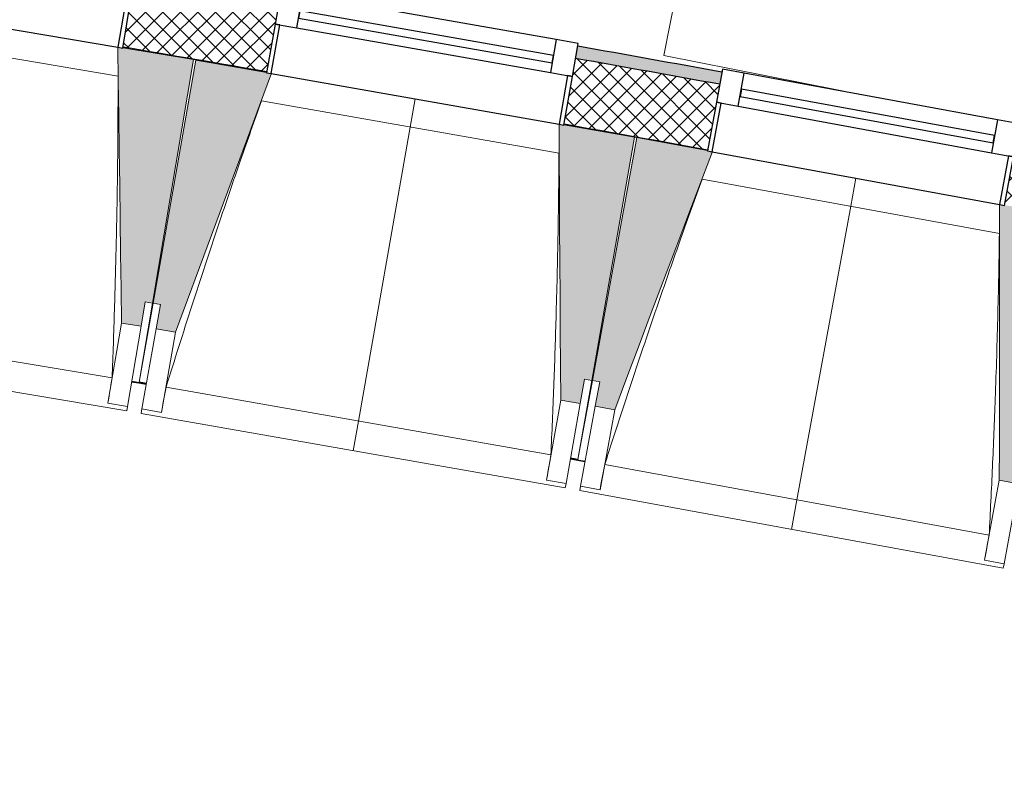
# Model space of a CAD drawing. Header units: millimetres. Extents: x -24070 to 30874, y -36590 to 4541.
# Tile 24 of 91: x -395 to 1594, y -32461 to -30951. Entities that reach past the tile are written whole.
import ezdxf

# ---------------------------------------------------------------- set-up
doc = ezdxf.new("R2010")
doc.units = ezdxf.units.MM
doc.layers.add('A-GLAZ', color=7, linetype='Continuous', lineweight=25, true_color=0x5c63b1)
for name, color, linetype, lineweight in [('A-WALL', 7, 'Continuous', 25), ('A-WALL-PATT', 7, 'Continuous', 25), ('BATIEMENT', 7, 'Continuous', 18), ('BATIMENT', 7, 'Continuous', 25), ('FENETRES', 7, 'Continuous', 25), ('GEN', 7, 'Continuous', 18), ('MOBILIER', 7, 'Continuous', 18), ('SOLS', 7, 'Continuous', 25)]:
    doc.layers.add(name, color=color, linetype=linetype, lineweight=lineweight)

# ---------------------------------------------------------------- blocks, each defined once
blk = doc.blocks.new('XXX_VIDE FENETRE - 590-389517-2021_015_1111_DCE_1_50_N0 FINI_PLB_EFS')
at = {"layer": 'A-GLAZ'}
for p, q in [((260.1, -120), (-260.1, -120)), ((-260.1, -120), (-260.1, -135)), ((-260.1, -135), (260.1, -135)), ((260.1, -135), (260.1, -120))]:
    blk.add_line(p, q, dxfattribs=at)
at = {"layer": 'FENETRES'}
for p, q in [((-305.1, 0), (-305.1, -100)), ((-295.1, 0), (-305.1, 0)), ((295.1, 0), (-295.1, 0)), ((-295.1, -100), (-295.1, 0)), ((305.1, 0), (295.1, 0)), ((295.1, 0), (295.1, -100)), ((305.1, -100), (305.1, 0)), ((-305.1, -100), (-295.1, -100)), ((-260.1, -100), (-305.1, -100)), ((-305.1, -100), (-305.1, -167.5)), ((-260.1, -167.5), (-260.1, -100)), ((260.1, -100), (-260.1, -100)), ((260.1, -100), (260.1, -167.5)), ((305.1, -100), (260.1, -100)), ((295.1, -100), (305.1, -100)), ((305.1, -167.5), (305.1, -100)), ((-305.1, -167.5), (-260.1, -167.5)), ((-260.1, -167.5), (260.1, -167.5)), ((260.1, -167.5), (305.1, -167.5))]:
    blk.add_line(p, q, dxfattribs=at)
blk = doc.blocks.new('72_SOUS EVIER - Type A-516873-2021_015_1111_DCE_1_50_N0 FINI_PLB_EFS')
at = {"layer": 'MOBILIER', "color": 8, "true_color": 0x808080}
for p, q in [((914.6, 0), (1344.7, 0)), ((1344.7, 0), (1344.7, -600))]:
    blk.add_line(p, q, dxfattribs=at)
blk = doc.blocks.new('B02_ARC_rvt-1-2021_015_1111_DCE_1_50_N0 FINI_PLB_EFS')
at = {"layer": 'A-WALL-PATT', "lineweight": 5, "true_color": 0xdadada}
h = blk.add_hatch(color=254, dxfattribs=at)
h.paths.add_polyline_path([(7067.4, -32330), (7073.1, -32305.6), (6944.2, -32275.8), (6938.6, -32300.2), (7008.6, -32316.3)])
h.paths.add_polyline_path([(6343.7, -32164.3), (6349.3, -32139.9), (6060.8, -32075.1), (6055.4, -32099.5), (6335.6, -32162.5)])
h.paths.add_polyline_path([(5459.5, -31967.9), (5464.9, -31943.5), (5175.9, -31880.8), (5170.7, -31905.2), (5451.7, -31966.2)])
h.paths.add_polyline_path([(4573.9, -31777.9), (4579.2, -31753.5), (4289.7, -31692.8), (4284.7, -31717.3), (4566.3, -31776.3)])
h.paths.add_polyline_path([(3687, -31594.3), (3692, -31569.8), (3576.1, -31546.3), (3571.3, -31570.9), (3659.8, -31588.8)])
h.paths.add_polyline_path([(3471.3, -31550.7), (3476.1, -31526.2), (3402.2, -31511.3), (3397.3, -31535.8), (3470, -31550.4)])
h.paths.add_polyline_path([(2798.8, -31417.1), (2803.6, -31392.6), (2512.2, -31335.9), (2507.7, -31360.5), (2791.6, -31415.7)])
h.paths.add_polyline_path([(1908.3, -31246.1), (1912.8, -31221.5), (1623.3, -31167.3), (1618.8, -31191.9), (1901.3, -31244.8)])
h.paths.add_polyline_path([(1018.6, -31081.8), (1023.1, -31057.3), (732.1, -31005), (727.7, -31029.6), (1012, -31080.6)])
h.paths.add_polyline_path([(126.8, -30923.8), (131.1, -30899.2), (22.2, -30880.4), (18, -30905), (120.4, -30922.7)])
h.paths.add_polyline_path([(-51, -30893.1), (-46.8, -30868.5), (-160.3, -30849), (-164.5, -30873.7), (-52.9, -30892.8)])
h.paths.add_polyline_path([(-766.2, -30772.2), (-762, -30747.6), (-1053.8, -30699.5), (-1057.8, -30724.2), (-772.3, -30771.2)])
h.paths.add_polyline_path([(-1660.2, -30627.1), (-1656.2, -30602.4), (-1948.4, -30556.4), (-1952.2, -30581.1), (-1666.1, -30626.1)])
h.paths.add_polyline_path([(-2555.3, -30488.3), (-2551.5, -30463.6), (-2843.9, -30419.7), (-2847.5, -30444.4), (-2560.9, -30487.5)])
h.paths.add_polyline_path([(-3451.3, -30356), (-3447.7, -30331.3), (-3740.4, -30289.5), (-3743.9, -30314.3), (-3456.6, -30355.3)])
h.paths.add_polyline_path([(-4348.3, -30230.2), (-4344.8, -30205.4), (-4454.3, -30190.5), (-4457.6, -30215.3), (-4353.3, -30229.5)])
h.paths.add_polyline_path([(-4527, -30205.9), (-4523.7, -30181.1), (-4637.9, -30165.7), (-4641.1, -30190.5), (-4527.2, -30205.9)])
h.paths.add_polyline_path([(-5246.1, -30110.8), (-5242.8, -30086), (-5536.1, -30048.4), (-5539.2, -30073.2), (-5250.9, -30110.2)])
h.paths.add_polyline_path([(-6144.8, -29997.9), (-6141.7, -29973.1), (-6435.3, -29937.6), (-6438.2, -29962.4), (-6149.3, -29997.3)])
h.paths.add_polyline_path([(-7044.2, -29891.4), (-7041.3, -29866.6), (-7335.1, -29833.2), (-7337.9, -29858.1), (-7048.5, -29890.9)])
h.paths.add_polyline_path([(-7944.4, -29791.4), (-7941.7, -29766.6), (-8235.8, -29735.4), (-8238.3, -29760.2), (-7948.4, -29791)])
h.paths.add_polyline_path([(-8845.3, -29697.9), (-8842.8, -29673.1), (-8952.7, -29662.1), (-8955.2, -29687), (-8849.1, -29697.6)])
h.paths.add_polyline_path([(-9024.8, -29680.1), (-9022.4, -29655.2), (-9137, -29643.9), (-9139.4, -29668.8), (-9028.6, -29679.7)])
h.paths.add_polyline_path([(-9746.9, -29610.9), (-9744.5, -29586), (-10039, -29559), (-10041.2, -29583.9), (-9750.3, -29610.6)])
h.paths.add_polyline_path([(-10649, -29530.4), (-10646.8, -29505.5), (-10941.5, -29480.6), (-10943.5, -29505.5), (-10652.2, -29530.1)])
h.paths.add_polyline_path([(-11551.7, -29456.3), (-11549.7, -29431.4), (-11844.5, -29408.7), (-11846.4, -29433.6), (-11554.7, -29456.1)])
h.paths.add_polyline_path([(-12454.9, -29388.8), (-12453.1, -29363.9), (-12748.1, -29343.2), (-12749.7, -29368.2), (-12457.6, -29388.6)])
h.paths.add_polyline_path([(-13358.6, -29327.8), (-13356.9, -29302.8), (-13378.9, -29301.4), (-13380.5, -29326.4), (-13361, -29327.6)])
at = {"layer": 'A-WALL-PATT', "lineweight": 18}
h = blk.add_hatch(dxfattribs=at)
h.set_pattern_fill('FP_1', color=256, style=0, pattern_type=2)
h.set_pattern_definition([(45, (0, 0), (-17.67767, 17.67767), []), (135, (0, 0), (-17.67767, -17.67767), [])])
h.paths.add_polyline_path([(7036.9, -32461.5), (7067.4, -32330), (6938.6, -32300.2), (6908.5, -32431.8), (7003, -32453.6)])
h.paths.add_polyline_path([(6313.7, -32295.9), (6343.7, -32164.3), (6055.4, -32099.5), (6026.3, -32231.3), (6313.3, -32295.8)])
h.paths.add_polyline_path([(5430.4, -32099.8), (5459.5, -31967.9), (5170.7, -31905.2), (5142.5, -32037.3), (5430.1, -32099.7)])
h.paths.add_polyline_path([(4545.8, -31910), (4573.9, -31777.9), (4284.7, -31717.3), (4257.5, -31849.6), (4545.4, -31909.9)])
h.paths.add_polyline_path([(3659.8, -31726.6), (3687, -31594.3), (3571.3, -31570.9), (3545.1, -31703.3), (3647.1, -31724)])
h.paths.add_polyline_path([(3445.1, -31683.1), (3471.3, -31550.7), (3397.3, -31535.8), (3371.1, -31668.2), (3434.3, -31680.9)])
h.paths.add_polyline_path([(2772.5, -31549.5), (2798.8, -31417.1), (2507.7, -31360.5), (2483.4, -31493.3), (2772.2, -31549.5)])
h.paths.add_polyline_path([(1884, -31378.9), (1908.3, -31246.1), (1618.8, -31191.9), (1594.4, -31324.7), (1883.3, -31378.7)])
h.paths.add_polyline_path([(994.2, -31214.6), (1018.6, -31081.8), (727.7, -31029.6), (704.3, -31162.5), (993.9, -31214.6)])
h.paths.add_polyline_path([(103.4, -31056.8), (126.8, -30923.8), (-164.5, -30873.7), (-186.9, -31006.8), (103, -31056.7)])
h.paths.add_polyline_path([(-788.7, -30905.3), (-766.2, -30772.2), (-1057.8, -30724.2), (-1079.3, -30857.4), (-789, -30905.3)])
h.paths.add_polyline_path([(-1681.7, -30760.3), (-1660.2, -30627.1), (-1952.2, -30581.1), (-1972.7, -30714.5), (-1682, -30760.3)])
h.paths.add_polyline_path([(-2575.8, -30621.8), (-2555.3, -30488.3), (-2847.5, -30444.4), (-2867.1, -30578), (-2576.1, -30621.7)])
h.paths.add_polyline_path([(-3470.9, -30489.6), (-3451.3, -30356), (-3743.9, -30314.3), (-3762.5, -30448), (-3471.1, -30489.6)])
h.paths.add_polyline_path([(-4366.9, -30363.9), (-4348.3, -30230.2), (-4641.1, -30190.5), (-4658.8, -30324.4), (-4367.1, -30363.9)])
h.paths.add_polyline_path([(-5263.7, -30244.6), (-5246.1, -30110.8), (-5539.2, -30073.2), (-5555.9, -30207.2), (-5264, -30244.6)])
h.paths.add_polyline_path([(-6161.5, -30131.8), (-6144.8, -29997.9), (-6438.2, -29962.4), (-6453.9, -30096.5), (-6161.7, -30131.8)])
h.paths.add_polyline_path([(-7060, -30025.5), (-7044.2, -29891.4), (-7337.9, -29858.1), (-7352.6, -29992.3), (-7060.2, -30025.5)])
h.paths.add_polyline_path([(-7959.2, -29925.6), (-7944.4, -29791.4), (-8238.3, -29760.2), (-8252, -29894.5), (-7959.4, -29925.6)])
h.paths.add_polyline_path([(-8859.1, -29832.2), (-8845.3, -29697.9), (-9139.4, -29668.8), (-9152.3, -29803.2), (-8859.3, -29832.2)])
h.paths.add_polyline_path([(-9759.7, -29745.3), (-9746.9, -29610.9), (-10041.2, -29583.9), (-10053, -29718.4), (-9759.8, -29745.3)])
h.paths.add_polyline_path([(-10660.9, -29664.9), (-10649, -29530.4), (-10943.5, -29505.5), (-10954.4, -29640.1), (-10661, -29664.9)])
h.paths.add_polyline_path([(-11562.6, -29590.9), (-11551.7, -29456.3), (-11846.4, -29433.6), (-11856.3, -29568.2), (-11562.7, -29590.9)])
h.paths.add_polyline_path([(-12464.9, -29523.4), (-12455, -29388.8), (-12749.7, -29368.2), (-12758.7, -29502.9), (-12465, -29523.4)])
h.paths.add_polyline_path([(-13367.6, -29462.5), (-13358.6, -29327.8), (-13405.4, -29324.8), (-13413.8, -29459.5), (-13367.7, -29462.5)])
at = {"layer": 'A-WALL'}
blk.add_arc((-21392, -154971), 125899.8, 79.746518, 79.881015, dxfattribs=at)
at = {"layer": 'BATIEMENT', "lineweight": 25}
for radius, start, end in [(125764.8, 80.158866, 80.293065), (125924.8, 79.746489, 79.881041), (125764.8, 79.746672, 79.880871)]:
    blk.add_arc((-21392, -154971), radius, start, end, dxfattribs=at)
at = {"layer": 'SOLS'}
for p, q in [((-44.3, -31031.3), (-39.2, -31032.1)), ((-4.1, -31038.2), (103.4, -31056.8)), ((847, -31188.1), (851.6, -31188.9))]:
    blk.add_line(p, q, dxfattribs=at)
at = {"layer": 'FENETRES', "lineweight": 18}
for p, rotation in [((-488.1, -30957.9), 170.4263171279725), ((403.5, -31111.5), 170.0146826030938), ((1294, -31271.4), 169.6030480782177)]:
    blk.add_blockref('XXX_VIDE FENETRE - 590-389517-2021_015_1111_DCE_1_50_N0 FINI_PLB_EFS', p, dxfattribs=dict(at, rotation=rotation))
at = {"layer": 'MOBILIER', "lineweight": 18, "rotation": 168.8099662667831}
blk.add_blockref('72_SOUS EVIER - Type A-516873-2021_015_1111_DCE_1_50_N0 FINI_PLB_EFS', (2224.7, -31284.8), dxfattribs=at)
blk = doc.blocks.new('20_MUR PREFA_01 - MODULE_01 B-3165811-2021_015_1111_DCE_1_50_N0 FINI_PLB_EFS')
at = {"layer": 'GEN'}
for p, q in [((0, 722.1), (0, 661.4)), ((0, 661.4), (0, 58.5)), ((0, 0.7), (0, 58.5))]:
    blk.add_line(p, q, dxfattribs=at)
blk = doc.blocks.new('B02_DC_STR_rvt-1-2021_015_1111_DCE_1_50_N0 FINI_PLB_EFS')
at = {"layer": 'BATIMENT', "lineweight": 5, "true_color": 0x787878}
for points in [[(-150.3, -31570.7), (-142, -31521.4), (-127.2, -31523.9), (-44.3, -31032), (-187.1, -31007.9), (-187.3, -31008.6), (-197.1, -31007), (-189.8, -31564.1), (-184.6, -31564.9)], [(-80.5, -31582.8), (112.9, -31060.3), (103, -31058.6), (103, -31057.9), (-39.5, -31032.8), (-126, -31524), (-111.3, -31526.6), (-119.9, -31575.8), (-111.3, -31577.4)], [(736.9, -31726.7), (745.6, -31677.4), (760.3, -31680), (846.8, -31188.8), (704.1, -31163.7), (704, -31164.4), (694.2, -31162.6), (697.5, -31719.8)], [(806.6, -31739.3), (1003.7, -31218.2), (993.9, -31216.4), (993.9, -31215.7), (851.5, -31189.6), (761.5, -31680.2), (776.3, -31682.9), (767.2, -31732), (776.3, -31733.7)], [(1623, -31889), (1632, -31839.9), (1646.7, -31842.6), (1736.8, -31352), (1594.2, -31325.8), (1594.1, -31326.5), (1584.3, -31324.7), (1583.6, -31881.8), (1603.6, -31885.5)]]:
    blk.add_hatch(color=8, dxfattribs=at).paths.add_polyline_path(points)
at = {"layer": 'BATIEMENT'}
for p, q in [((-44.3, -31032), (-187.2, -31007.9)), ((-127.2, -31523.9), (-44.3, -31032)), ((-39.5, -31032.8), (-126, -31524)), ((103.2, -31057.9), (-39.5, -31032.8)), ((846.8, -31188.8), (704, -31163.7)), ((760.3, -31680), (846.8, -31188.8)), ((851.5, -31189.6), (761.5, -31680.2)), ((994, -31215.7), (851.5, -31189.6)), ((-150.3, -31570.7), (-142, -31521.4)), ((-142, -31521.4), (-127.2, -31523.9)), ((-126, -31524), (-111.3, -31526.6)), ((-111.3, -31526.6), (-119.9, -31575.8)), ((-189.8, -31564.1), (-150.3, -31570.7)), ((-119.9, -31575.8), (-80.5, -31582.8)), ((736.9, -31726.7), (745.6, -31677.4)), ((745.6, -31677.4), (760.3, -31680)), ((761.5, -31680.2), (776.3, -31682.9)), ((776.3, -31682.9), (767.2, -31732)), ((697.5, -31719.8), (736.9, -31726.7)), ((767.2, -31732), (806.6, -31739.3)), ((1583.6, -31881.8), (1623, -31889))]:
    blk.add_line(p, q, dxfattribs=at)
at = {"layer": 'BATIEMENT', "flags": 128}
for points in [[(-197.1, -31006.3), (-196.2, -31076), (-195.3, -31145.7), (-194.3, -31215.4), (-193.4, -31285.2), (-192.5, -31354.9), (-191.6, -31424.6), (-190.7, -31494.3), (-189.8, -31564.1)], [(-80.5, -31582.8), (-56.3, -31517.4), (-32.1, -31452), (-7.9, -31386.6), (16.3, -31321.2), (40.5, -31255.8), (64.7, -31190.4), (88.9, -31125), (113.1, -31059.6)], [(694.2, -31161.9), (694.6, -31231.7), (695, -31301.4), (695.4, -31371.1), (695.8, -31440.8), (696.2, -31510.6), (696.7, -31580.3), (697.1, -31650), (697.5, -31719.8)], [(806.6, -31739.3), (831.3, -31674), (855.9, -31608.8), (880.6, -31543.6), (905.3, -31478.4), (930, -31413.2), (954.6, -31348), (979.3, -31282.7), (1004, -31217.5)], [(1584.3, -31324), (1584.2, -31393.7), (1584.1, -31463.5), (1584, -31533.2), (1584, -31602.9), (1583.9, -31672.6), (1583.8, -31742.4), (1583.7, -31812.1), (1583.6, -31881.8)]]:
    blk.add_lwpolyline(points, dxfattribs=at)
at = {"layer": 'BATIMENT', "lineweight": 18}
for p, q in [((-779.1, -30908.8), (-197.1, -31007)), ((-196.7, -31065.6), (-798.7, -30964.1)), ((112.9, -31060.3), (694.1, -31162.6)), ((694.1, -31221.3), (92.9, -31115.5)), ((1003.8, -31218.2), (1584.3, -31324.7)), ((1583.8, -31383.4), (983.4, -31273.2)), ((-127.2, -31523.9), (-154.2, -31683.7)), ((-154.1, -31683.6), (-126, -31524)), ((-987.3, -31543.8), (-208.7, -31675.1)), ((-189.8, -31564.1), (-217.1, -31726)), ((-150.3, -31570.7), (-177.6, -31732.6)), ((-148.4, -31737.6), (-119.9, -31575.8)), ((-109, -31744.5), (-80.5, -31582.8)), ((-1037, -31596.9), (-179.1, -31741.5)), ((-169.3, -31683.3), (-154.5, -31685.8)), ((-154.5, -31685.7), (-154.4, -31684.8)), ((-154.4, -31684.8), (-154.5, -31685.8)), ((-154.5, -31685.7), (-139.7, -31688.3)), ((760.3, -31680), (732.2, -31839.7)), ((732.3, -31839.6), (761.5, -31680.2)), ((-99.8, -31693.7), (677.7, -31830.6)), ((-217.1, -31726), (-217.1, -31725.7)), ((-177.6, -31732.6), (-217.1, -31726)), ((697.5, -31719.8), (669, -31881.5)), ((736.9, -31726.7), (708.4, -31888.4)), ((-177.6, -31732.6), (-179.1, -31741.5)), ((-150, -31746.5), (-148.4, -31737.6)), ((-150, -31746.5), (706.8, -31897.3)), ((-109, -31744.5), (-148.4, -31737.6)), ((-108.9, -31744.2), (-109, -31744.5)), ((737.6, -31893.6), (767.2, -31732)), ((777, -31900.8), (806.6, -31739.3)), ((717.1, -31839.2), (731.9, -31841.8)), ((732, -31840.8), (731.9, -31841.8)), ((731.9, -31841.7), (746.6, -31844.4)), ((786.5, -31850.1), (1563.1, -31992.6)), ((669, -31881.5), (669, -31881.2)), ((708.4, -31888.4), (669, -31881.5)), ((1583.6, -31881.8), (1554, -32043.3)), ((708.4, -31888.4), (706.8, -31897.3)), ((736, -31902.5), (737.6, -31893.6)), ((736, -31902.5), (1591.7, -32059.5)), ((777, -31900.8), (737.6, -31893.6)), ((777, -31900.5), (777, -31900.8)), ((1623, -31889), (1593.3, -32050.6)), ((1554, -32043.3), (1554, -32043.1)), ((1593.3, -32050.6), (1554, -32043.3)), ((1593.3, -32050.6), (1591.7, -32059.5))]:
    blk.add_line(p, q, dxfattribs=at)
at = {"layer": 'BATIMENT', "lineweight": 18, "flags": 128}
for points in [[(-217.1, -31725.7), (-215.4, -31715.6), (-213.7, -31705.5), (-212.1, -31695.3), (-210.4, -31685.2), (-208.7, -31675.1)], [(-99.8, -31693.7), (-101.7, -31703.8), (-103.5, -31713.9), (-105.3, -31724), (-107.1, -31734.1), (-108.9, -31744.2)], [(669, -31881.2), (670.8, -31871.1), (672.5, -31861), (674.3, -31850.9), (676, -31840.8), (677.7, -31830.6)], [(786.5, -31850.1), (784.6, -31860.2), (782.7, -31870.3), (780.8, -31880.3), (778.9, -31890.4), (777, -31900.5)], [(1554, -32043.1), (1555.8, -32033), (1557.6, -32022.9), (1559.4, -32012.8), (1561.2, -32002.7), (1563.1, -31992.6)]]:
    blk.add_lwpolyline(points, dxfattribs=at)
at = {"layer": 'BATIMENT', "lineweight": 18}
for points, knots in [([(-208.7, -31675.1), (-207, -31629.1), (-204.6, -31560.3), (-202, -31468.4), (-200.1, -31393.7), (-198.6, -31313.2), (-197.4, -31226.9), (-196.8, -31144.4), (-196.8, -31090.6), (-196.8, -31065.6)], [0, 0, 0, 0, 0.2222222, 0.3333333, 0.4444444, 0.5833333, 0.7222222, 0.8611111, 0.9816328, 0.9816328, 0.9816328, 0.9816328]), ([(93, -31115.5), (78.8, -31155.2), (57.1, -31216.8), (28.4, -31300.3), (4.4, -31371.1), (-20.9, -31447.5), (-56.6, -31556.8), (-82.7, -31638.9), (-99.8, -31693.7)], [0.0183454, 0.0183454, 0.0183454, 0.0183454, 0.2222222, 0.3333333, 0.4444444, 0.5833333, 0.7222222, 1, 1, 1, 1]), ([(677.7, -31830.6), (679.8, -31784.7), (682.7, -31715.9), (686, -31624), (688.3, -31549.3), (690.5, -31468.8), (692.3, -31382.6), (693.4, -31300), (693.9, -31246.3), (694, -31221.3)], [0, 0, 0, 0, 0.2222222, 0.3333333, 0.4444444, 0.5833333, 0.7222222, 0.8611111, 0.9816328, 0.9816328, 0.9816328, 0.9816328]), ([(983.5, -31273.2), (969, -31312.9), (946.9, -31374.3), (917.5, -31457.6), (893.1, -31528.2), (867.1, -31604.4), (830.7, -31713.5), (804, -31795.4), (786.5, -31850.1)], [0.0183454, 0.0183454, 0.0183454, 0.0183454, 0.2222222, 0.3333333, 0.4444444, 0.5833333, 0.7222222, 1, 1, 1, 1]), ([(1563.1, -31992.6), (1565.5, -31946.7), (1568.9, -31877.8), (1572.8, -31786), (1575.7, -31711.3), (1578.4, -31630.9), (1580.8, -31544.6), (1582.6, -31462.1), (1583.4, -31408.3), (1583.7, -31383.3)], [0, 0, 0, 0, 0.2222222, 0.3333333, 0.4444444, 0.5833333, 0.7222222, 0.8611111, 0.9816328, 0.9816328, 0.9816328, 0.9816328])]:
    blk.add_open_spline(points, degree=3, knots=knots, dxfattribs=at)
at = {"layer": 'SOLS'}
for p, q in [((-139.6, -31687.3), (-169.1, -31682.2)), ((-169.1, -31682.2), (-139.6, -31687.3)), ((-139.4, -31686.2), (-154.1, -31683.6)), ((717.3, -31838.1), (746.8, -31843.4)), ((732.2, -31839.7), (717.5, -31837.1))]:
    blk.add_line(p, q, dxfattribs=at)
at = {"layer": 'BATIMENT', "color": 5, "lineweight": 25, "true_color": 0x0000ff}
for p, rotation in [((403.6, -31110.8), 170.0146826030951), ((1294.1, -31270.8), 169.603048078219)]:
    blk.add_blockref('20_MUR PREFA_01 - MODULE_01 B-3165811-2021_015_1111_DCE_1_50_N0 FINI_PLB_EFS', p, dxfattribs=dict(at, rotation=rotation))

msp = doc.modelspace()

# ---------------------------------------------------------------- block references
at = {"lineweight": 5}
for name in ['B02_DC_STR_rvt-1-2021_015_1111_DCE_1_50_N0 FINI_PLB_EFS', 'B02_ARC_rvt-1-2021_015_1111_DCE_1_50_N0 FINI_PLB_EFS']:
    msp.add_blockref(name, (0, 0), dxfattribs=at)

doc.saveas('drawing.dxf')
